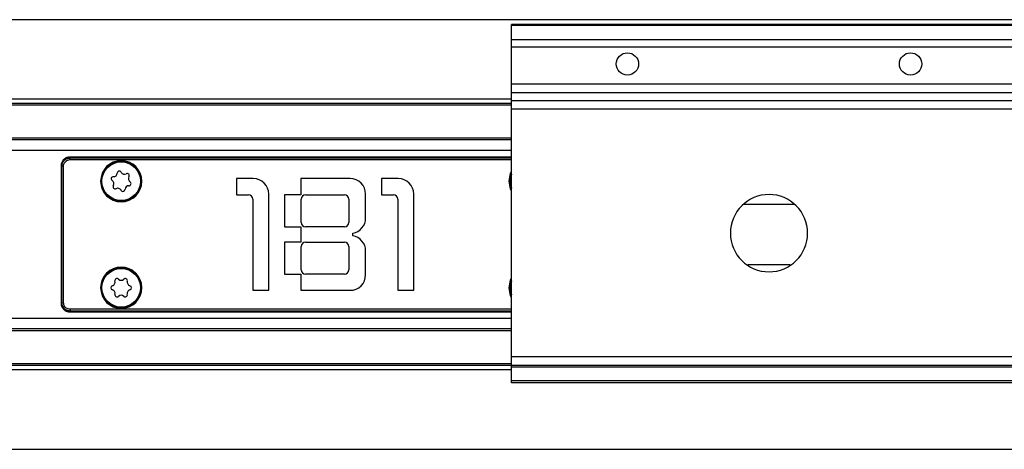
# Model space of a CAD drawing. Header units: millimetres. Extents: x -791 to 2610, y 405 to 804.
# Tile 9 of 16: x 424 to 538, y 405 to 455. Entities that reach past the tile are written whole.
import ezdxf

# ---------------------------------------------------------------- set-up
doc = ezdxf.new("R2010")
doc.units = ezdxf.units.MM

# ---------------------------------------------------------------- blocks, each defined once
blk = doc.blocks.new('Drawing View4')
at = {"color": 7, "linetype": 'Continuous', "lineweight": 25}
for p, q in [((795.48, 28.5), (-100.52, 28.5)), ((722.48, 27.95), (662.48, 27.95)), ((662.48, 27.81), (662.48, 27.95)), ((722.48, 27.81), (662.48, 27.81)), ((662.48, 26.15), (662.48, 27.81)), ((722.48, 26.15), (662.48, 26.15)), ((662.48, 25.29), (662.48, 26.15)), ((722.48, 25.29), (662.48, 25.29)), ((662.48, 20.99), (662.48, 25.29)), ((722.48, 20.99), (662.48, 20.99)), ((662.48, 20), (662.48, 20.99)), ((722.48, 20), (662.48, 20)), ((662.48, 19.06), (662.48, 20)), ((662.48, 19.24), (32.48, 19.24)), ((662.48, 18.75), (32.48, 18.75)), ((662.48, 18.55), (32.48, 18.55)), ((722.48, 19.06), (662.48, 19.06)), ((662.48, 18.07), (662.48, 19.06)), ((722.48, 18.07), (662.48, 18.07)), ((662.48, -10.75), (662.48, 18.07)), ((662.48, 14.7), (32.48, 14.7)), ((662.48, 14.5), (32.48, 14.5)), ((662.48, 13.26), (32.48, 13.26)), ((609.98, 11.5), (609.99, 11.5)), ((609.98, 11.5), (609.98, -4.5)), ((610.07, 11.44), (609.99, 11.52)), ((609.99, 11.52), (609.99, 11.5)), ((609.99, 11.5), (609.99, -4.5)), ((611.04, 12.41), (610.96, 12.48)), ((610.98, 12.48), (610.96, 12.48)), ((662.48, 12.5), (610.98, 12.5)), ((662.48, 12.48), (610.98, 12.48)), ((611.04, 12.21), (611.04, 12.41)), ((611.04, 12.41), (662.48, 12.41)), ((611.04, 12.21), (662.48, 12.21)), ((610.26, 11.44), (610.07, 11.44)), ((610.07, -4.44), (610.07, 11.44)), ((610.26, -4.44), (610.26, 11.44)), ((662.28, 9.83), (662.48, 10.64)), ((614.58, 9.7), (614.68, 9.7)), ((614.73, 9.7), (614.68, 9.7)), ((619.23, 9.7), (619.28, 9.7)), ((619.38, 9.7), (619.28, 9.7)), ((632.37, 10), (630.42, 10)), ((630.42, 10), (630.42, 8.1)), ((643.67, 10), (637.92, 10)), ((637.92, 10), (637.92, 8.1)), ((649.27, 10), (647.32, 10)), ((647.32, 10), (647.32, 8.1)), ((662.18, 9.7), (662.28, 9.7)), ((662.33, 9.7), (662.28, 9.7)), ((630.42, 8.1), (631.82, 8.1)), ((634.17, -3), (634.17, 8.2)), ((637.92, 8.1), (636.02, 8.1)), ((636.02, 8.1), (636.02, 4.4)), ((638.47, 8.1), (643.02, 8.1)), ((645.47, 5.42), (645.47, 8.2)), ((647.32, 8.1), (648.72, 8.1)), ((651.07, -3), (651.07, 8.2)), ((632.32, 7.6), (632.32, -3)), ((637.97, 4.9), (637.97, 7.6)), ((643.52, 7.6), (643.52, 4.9)), ((649.22, 7.6), (649.22, -3)), ((636.02, 4.4), (637.92, 4.4)), ((637.92, 4.4), (637.92, 2.6)), ((643.02, 4.4), (638.47, 4.4)), ((643.97, 3.35), (643.97, 3.65)), ((636.02, 2.6), (636.02, -1.1)), ((637.92, 2.6), (636.02, 2.6)), ((638.47, 2.6), (643.02, 2.6)), ((637.97, -0.6), (637.97, 2.1)), ((643.52, 2.1), (643.52, -0.6)), ((645.47, -1.2), (645.47, 1.58)), ((636.02, -1.1), (637.92, -1.1)), ((637.92, -1.1), (637.92, -3)), ((643.02, -1.1), (638.47, -1.1)), ((690, 0), (694.96, 0)), ((662.28, -2.57), (662.48, -1.76)), ((614.58, -2.7), (614.68, -2.7)), ((614.73, -2.7), (614.68, -2.7)), ((619.23, -2.7), (619.28, -2.7)), ((619.38, -2.7), (619.28, -2.7)), ((632.32, -3), (634.17, -3)), ((637.92, -3), (643.67, -3)), ((649.22, -3), (651.07, -3)), ((662.18, -2.7), (662.28, -2.7)), ((662.33, -2.7), (662.28, -2.7)), ((609.99, -4.52), (610.07, -4.44)), ((609.99, -4.5), (609.99, -4.51)), ((610.26, -4.44), (610.07, -4.44)), ((610.96, -5.48), (611.04, -5.41)), ((610.96, -5.48), (610.98, -5.48)), ((610.98, -5.5), (610.98, -5.48)), ((610.98, -5.48), (662.48, -5.48)), ((610.98, -5.5), (662.48, -5.5)), ((611.04, -5.21), (611.04, -5.41)), ((662.48, -5.21), (611.04, -5.21)), ((662.48, -5.41), (611.04, -5.41)), ((662.48, -6.26), (32.48, -6.26)), ((662.48, -7.5), (32.48, -7.5)), ((662.48, -7.7), (32.48, -7.7)), ((722.48, -10.75), (662.48, -10.75)), ((662.48, -11.75), (662.48, -10.75)), ((662.48, -11.55), (32.48, -11.55)), ((662.48, -11.75), (32.48, -11.75)), ((662.48, -12.24), (32.48, -12.24)), ((722.48, -11.75), (662.48, -11.75)), ((662.48, -11.95), (662.48, -11.75)), ((722.48, -11.95), (662.48, -11.95)), ((662.48, -13.55), (662.48, -11.95)), ((722.48, -13.55), (662.48, -13.55)), ((662.48, -13.75), (662.48, -13.55)), ((722.48, -13.75), (662.48, -13.75)), ((-100.52, -21.5), (795.48, -21.5))]:
    blk.add_line(p, q, dxfattribs=at)
at = {"color": 7, "linetype": 'Continuous', "lineweight": 25, "flags": 128}
for points in [[(610.98, 12.5), (610.98, 12.5), (610.98, 12.5), (610.98, 12.5), (610.98, 12.5), (610.98, 12.49), (610.98, 12.49), (610.98, 12.49), (610.98, 12.48)], [(662.18, 9.7), (662.36, 10.62), (662.48, 10.86)], [(662.48, 8.54), (662.36, 8.78), (662.18, 9.7)], [(662.48, 8.76), (662.44, 8.83), (662.28, 9.7)], [(662.18, -2.7), (662.36, -1.78), (662.48, -1.54)], [(662.48, -3.86), (662.36, -3.62), (662.18, -2.7)], [(662.48, -3.64), (662.44, -3.57), (662.28, -2.7)], [(609.98, -4.5), (609.98, -4.5), (609.98, -4.5), (609.98, -4.5), (609.98, -4.5), (609.98, -4.5), (609.98, -4.5), (609.99, -4.5), (609.99, -4.5)]]:
    blk.add_lwpolyline(points, dxfattribs=at)
at = {"color": 7, "linetype": 'Continuous', "lineweight": 25}
for centre, radius in [((675.98, 23.35), 1.3), ((708.98, 23.35), 1.3), ((616.98, 9.7), 2.25), ((616.98, -2.7), 2.25)]:
    blk.add_circle(centre, radius, dxfattribs=at)
for centre, radius, start, end in [((610, 11.54), 0.024, 195.3762, 254.6126), ((610.94, 12.48), 0.024, 15.3759, 74.6129), ((616.98, 9.7), 2.4, 0, 180), ((616.98, 9.7), 2.3, 0, 176.7947), ((616.1, 10.65), 0.42, 267.4512, 357.8189), ((616.77, 10.63), 0.25, 27.4512, 177.8189), ((617.36, 10.94), 0.42, 207.4512, 297.8189), ((617.67, 10.34), 0.25, 327.4512, 117.8189), ((664.58, 9.7), 2.25, 158.9605, 201.0395), ((616.98, 9.7), 2.4, 180, 0), ((616.98, 9.7), 2.3, 176.7947, 180), ((616.98, 9.7), 2.3, 180, 356.7947), ((616.07, 9.98), 0.25, 87.4512, 237.8189), ((615.71, 9.42), 0.42, 327.4512, 57.8189), ((616.28, 9.06), 0.25, 147.4512, 297.8189), ((618.24, 9.98), 0.42, 147.4512, 237.8189), ((617.88, 9.42), 0.25, 267.4512, 57.8189), ((616.98, 9.7), 2.3, 356.7947, 0), ((632.37, 8.2), 1.8, 0, 90), ((643.67, 8.2), 1.8, 0, 90), ((649.27, 8.2), 1.8, 0, 90), ((664.58, 9.7), 2.3, 176.7947, 180), ((616.59, 8.46), 0.42, 27.4512, 117.8189), ((617.18, 8.77), 0.25, 207.4512, 357.8189), ((617.85, 8.75), 0.42, 87.4512, 177.8189), ((631.82, 7.6), 0.5, 0, 90), ((638.47, 7.6), 0.5, 90, 180), ((643.02, 7.6), 0.5, 0, 90), ((648.72, 7.6), 0.5, 0, 90), ((692.48, 3.65), 4.5, 90, 270), ((692.48, 3.65), 4.5, 270, 90), ((638.47, 4.9), 0.5, 180, 270), ((643.02, 4.9), 0.5, 270, 0), ((643.67, 5.42), 1.8, 279.5941, 0), ((638.47, 2.1), 0.5, 90, 180), ((643.02, 2.1), 0.5, 0, 90), ((643.67, 1.58), 1.8, 0, 80.4059), ((616.98, -2.7), 2.4, 0, 180), ((616.98, -2.7), 2.3, 0, 176.7947), ((638.47, -0.6), 0.5, 180, 270), ((643.02, -0.6), 0.5, 270, 0), ((615.85, -2.05), 0.42, 284.8161, 15.1839), ((616.5, -1.88), 0.25, 44.8161, 195.1839), ((616.98, -1.41), 0.42, 224.8161, 315.1839), ((617.45, -1.88), 0.25, 344.8161, 135.1839), ((618.1, -2.05), 0.42, 164.8161, 255.1839), ((643.67, -1.2), 1.8, 270, 0), ((664.58, -2.7), 2.25, 158.9605, 201.0395), ((616.98, -2.7), 2.4, 180, 0), ((616.98, -2.7), 2.3, 176.7947, 180), ((616.98, -2.7), 2.3, 180, 356.7947), ((616.02, -2.7), 0.25, 104.8161, 255.1839), ((615.85, -3.35), 0.42, 344.8161, 75.1839), ((618.1, -3.35), 0.42, 104.8161, 195.1839), ((617.93, -2.7), 0.25, 284.8161, 75.1839), ((616.98, -2.7), 2.3, 356.7947, 0), ((664.58, -2.7), 2.3, 176.7947, 180), ((610, -4.54), 0.024, 105.3874, 164.6238), ((616.5, -3.52), 0.25, 164.8161, 315.1839), ((616.98, -4), 0.42, 44.8161, 135.1839), ((617.45, -3.52), 0.25, 224.8161, 15.1839), ((610.94, -5.48), 0.024, 285.3875, 344.6245)]:
    blk.add_arc(centre, radius, start, end, dxfattribs=at)
for points, knots in [([(610.94, 12.5), (610.87, 12.49), (610.74, 12.48), (610.48, 12.39), (610.23, 12.2), (610.02, 11.89), (609.99, 11.65), (609.98, 11.53)], [0, 0, 0, 0, 0.139139, 0.274758, 0.534322, 0.760258, 1, 1, 1, 1]), ([(609.98, 11.53), (609.98, 11.53), (609.98, 11.52), (609.98, 11.5), (609.98, 11.5)], [0, 0, 0, 0, 0.560071, 1, 1, 1, 1]), ([(610.96, 12.48), (610.89, 12.48), (610.76, 12.46), (610.51, 12.36), (610.25, 12.17), (610.05, 11.86), (610.01, 11.63), (609.99, 11.52)], [0, 0, 0, 0, 0.139145, 0.274766, 0.534321, 0.760175, 1, 1, 1, 1]), ([(610.07, 11.44), (610.07, 11.51), (610.08, 11.64), (610.17, 11.89), (610.35, 12.15), (610.67, 12.36), (610.91, 12.39), (611.04, 12.41)], [0, 0, 0, 0, 0.135536, 0.2669865, 0.5178168, 0.7510885, 1, 1, 1, 1]), ([(610.26, 11.44), (610.27, 11.52), (610.28, 11.68), (610.39, 11.89), (610.55, 12.06), (610.77, 12.19), (610.94, 12.2), (611.04, 12.21)], [0, 0, 0, 0, 0.197867, 0.390487, 0.574641, 0.776473, 1, 1, 1, 1]), ([(610.98, 12.5), (610.97, 12.5), (610.96, 12.5), (610.95, 12.5), (610.94, 12.5)], [0, 0, 0, 0, 0.559896, 1, 1, 1, 1]), ([(695.39, 7), (694.53, 7), (692.56, 7), (690.59, 7), (689.48, 7)], [0, 0, 0, 0, 0.436845, 1, 1, 1, 1]), ([(609.98, -4.5), (609.98, -4.51), (609.98, -4.52), (609.98, -4.53), (609.98, -4.53)], [0, 0, 0, 0, 0.559896, 1, 1, 1, 1]), ([(609.98, -4.53), (609.98, -4.6), (609.99, -4.73), (610.08, -4.98), (610.27, -5.24), (610.58, -5.45), (610.82, -5.48), (610.94, -5.5)], [0, 0, 0, 0, 0.135648, 0.267867, 0.520983, 0.753311, 1, 1, 1, 1]), ([(609.99, -4.52), (610, -4.58), (610.01, -4.71), (610.11, -4.96), (610.29, -5.21), (610.6, -5.43), (610.84, -5.46), (610.96, -5.48)], [0, 0, 0, 0, 0.135621, 0.267831, 0.520984, 0.753366, 1, 1, 1, 1]), ([(611.04, -5.41), (610.96, -5.4), (610.83, -5.39), (610.63, -5.32), (610.46, -5.22), (610.28, -5.05), (610.11, -4.8), (610.08, -4.56), (610.07, -4.44)], [0, 0, 0, 0, 0.139968, 0.27569, 0.407552, 0.535976, 0.760473, 1, 1, 1, 1]), ([(611.04, -5.21), (610.95, -5.2), (610.79, -5.19), (610.57, -5.08), (610.4, -4.91), (610.29, -4.69), (610.27, -4.53), (610.26, -4.44)], [0, 0, 0, 0, 0.208443, 0.408034, 0.590919, 0.785161, 1, 1, 1, 1]), ([(610.94, -5.5), (610.95, -5.5), (610.96, -5.5), (610.97, -5.5), (610.98, -5.5)], [0, 0, 0, 0, 0.56007, 1, 1, 1, 1])]:
    blk.add_open_spline(points, degree=3, knots=knots, dxfattribs=at)

msp = doc.modelspace()

# ---------------------------------------------------------------- block references
at = {"color": 7, "linetype": 'Continuous', "lineweight": 25}
msp.add_blockref('Drawing View4', (-181.52, 426.9), dxfattribs=at)

doc.saveas('drawing.dxf')
